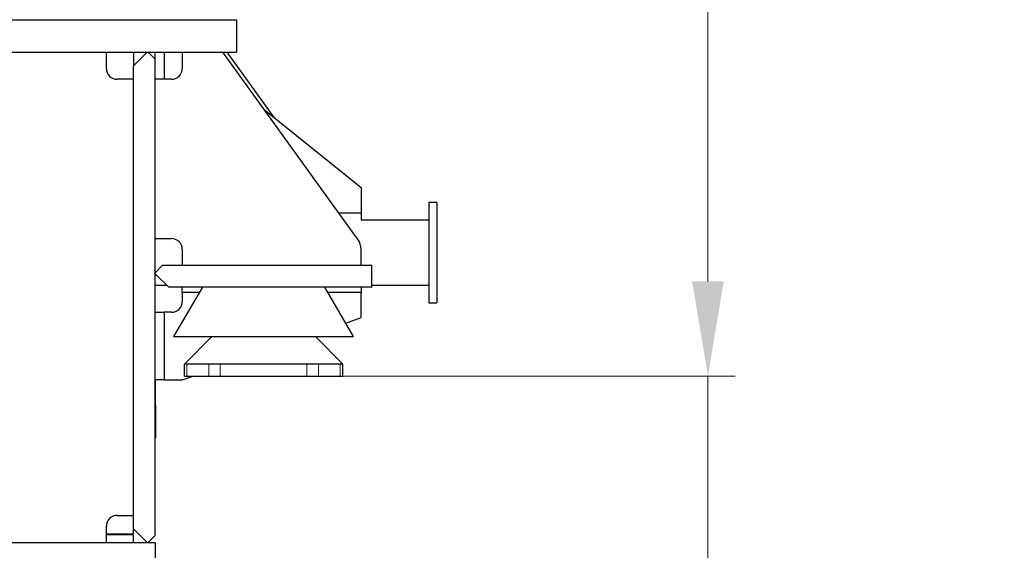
# Model space of a CAD drawing. Header units: inches. Extents: x 0 to 29700, y -16 to 21000.
# Tile 151 of 256: x 15541 to 17357, y 7618 to 8597. Entities that reach past the tile are written whole.
import ezdxf

# ---------------------------------------------------------------- set-up
doc = ezdxf.new("R2010")
doc.units = ezdxf.units.IN
doc.layers.add('1', color=7, linetype='Continuous', true_color=0xffffff)
doc.layers.add('254', color=7, linetype='Continuous', true_color=0xffffff)
doc.styles.add('latin_extended', font='simplex.shx')
doc.dimstyles.get("Standard").update_dxf_attribs({"dimtxt": 0.18, "dimasz": 0.18, "dimexe": 0.18, "dimexo": 0.0625, "dimgap": 0.09, "dimtad": 0, "dimtih": 1, "dimtoh": 1, "dimdec": 4, "dimzin": 0, "dimdsep": 46, "dimtxsty": 'Standard', "dimcen": 0.09, "dimadec": 0, "dimazin": 0, "dimtfac": 1, "dimtdec": 4, "dimtofl": 0, "dimtmove": 0, "dimatfit": 3, "dimfxl": 1, "dimtolj": 1, "dimtzin": 0, "dimarcsym": 0})

# ---------------------------------------------------------------- blocks, each defined once
blk = doc.blocks.new('_U3')
at = {"layer": '254', "color": 3, "linetype": 'Continuous', "lineweight": 13, "transparency": 16777216}
for p, q in [((14740.6, 9462.1), (16860.6, 9462.1)), ((16810.6, 9287.1), (16810.6, 8114.1)), ((16040.6, 7939.1), (16860.6, 7939.1)), ((16810.6, 7939.1), (16810.6, 5334.9))]:
    blk.add_line(p, q, dxfattribs=at)
at = {"layer": '254', "color": 3, "transparency": 16777216}
for points in [[(16839.7, 9287.1), (16781.4, 9287.1), (16810.6, 9462.1)], [(16781.4, 8114.1), (16839.7, 8114.1), (16810.6, 7939.1)]]:
    blk.add_solid(points, dxfattribs=at)
at = {"layer": 'Defpoints', "color": 0, "transparency": 16777216}
for p in [(14690.6, 9462.1), (15990.6, 7939.1), (16810.6, 7939.1)]:
    blk.add_point(p, dxfattribs=at)
at = {"layer": '254', "color": 2, "lineweight": 13, "transparency": 16777216, "insert": (16548.1, 5422.4), "char_height": 175, "attachment_point": 1, "rotation": 90, "style": 'latin_extended'}
blk.add_mtext('\\A1;\\C31;{\\H1.00x;\\Fsimplex.shx;Installed ~\\Fsimplex.shx;}\\C2; 1523 ', dxfattribs=at)

msp = doc.modelspace()

# ---------------------------------------------------------------- linework, layer by layer
at = {"layer": '1', "color": 2, "linetype": 'Continuous', "lineweight": 25}
for p, q in [((15490.556, 8597.105), (15940.556, 8597.105)), ((15490.556, 8597.105), (15940.556, 8597.105)), ((15940.556, 8597.105), (15940.556, 8537.105)), ((15940.556, 8597.105), (15940.556, 8537.105)), ((15490.556, 8537.105), (15940.556, 8537.105)), ((15490.556, 8537.105), (15940.556, 8537.105)), ((15700.556, 8507.105), (15700.556, 8537.105)), ((15700.556, 8507.105), (15700.556, 8537.105)), ((15750.556, 8537.105), (15750.556, 8512.105)), ((15750.556, 8537.105), (15750.556, 8512.096)), ((15775.556, 8537.105), (15750.556, 8512.105)), ((15775.556, 8537.105), (15750.556, 8512.105)), ((15750.556, 8530.235), (15750.925, 8530.235)), ((15750.925, 8530.235), (15750.925, 8537.105)), ((15790.556, 8524.105), (15777.556, 8537.105)), ((15790.556, 8524.105), (15777.556, 8537.105)), ((15790.556, 8537.078), (15807.056, 8537.078)), ((15790.556, 8524.102), (15790.556, 8537.078)), ((15790.556, 8537.078), (15807.056, 8537.078)), ((15790.556, 8524.105), (15790.556, 8537.078)), ((15790.556, 7645.105), (15790.556, 8524.105)), ((15790.556, 7645.105), (15790.556, 8524.105)), ((15807.056, 8537.078), (15840.555, 8537.078)), ((15807.056, 8537.078), (15807.056, 8487.101)), ((15807.056, 8537.078), (15840.555, 8537.078)), ((15807.056, 8537.078), (15807.056, 8487.101)), ((15840.556, 8537.105), (15840.556, 8507.105)), ((15840.556, 8537.105), (15840.556, 8507.105)), ((16164.898, 8190.959), (15915.556, 8537.105)), ((16164.898, 8190.959), (15915.556, 8537.105)), ((16010.934, 8415.802), (15923.556, 8537.105)), ((16010.934, 8415.802), (15923.556, 8537.105)), ((15750.556, 7657.105), (15750.556, 8512.105)), ((15750.556, 7657.105), (15750.556, 8512.105)), ((15750.556, 8487.105), (15720.556, 8487.105)), ((15750.556, 8487.105), (15720.556, 8487.105)), ((15820.556, 8487.105), (15790.556, 8487.105)), ((15820.556, 8487.105), (15790.556, 8487.105)), ((15991.845, 8431.199), (16170.556, 8287.078)), ((15991.845, 8431.199), (16170.556, 8287.078)), ((16170.556, 8287.078), (16170.556, 8240.503)), ((16170.556, 8287.078), (16170.556, 8240.503)), ((16310.556, 8259.605), (16295.556, 8259.605)), ((16310.556, 8259.605), (16295.556, 8259.605)), ((16295.556, 8259.605), (16295.556, 8167.105)), ((16295.556, 8259.605), (16295.556, 8167.105)), ((16310.556, 8259.605), (16310.556, 8167.105)), ((16310.556, 8259.605), (16310.556, 8167.105)), ((16129.208, 8240.503), (16170.556, 8240.503)), ((16129.208, 8240.503), (16170.556, 8240.503)), ((16170.556, 8240.503), (16170.556, 8227.078)), ((16170.556, 8240.503), (16170.556, 8227.078)), ((16295.556, 8227.105), (16170.552, 8227.105)), ((16295.556, 8227.105), (16170.552, 8227.105)), ((15790.556, 8193.105), (15820.556, 8193.105)), ((15790.556, 8193.105), (15820.556, 8193.105)), ((15840.556, 8173.105), (15840.556, 8143.105)), ((15840.556, 8173.105), (15840.556, 8143.105)), ((16170.556, 8143.105), (16170.556, 8173.425)), ((16170.556, 8143.105), (16170.556, 8173.425)), ((16295.556, 8167.105), (16295.556, 8074.605)), ((16295.556, 8167.105), (16295.556, 8074.605)), ((16310.556, 8167.105), (16310.556, 8074.605)), ((16310.556, 8167.105), (16310.556, 8074.605)), ((15803.556, 8143.105), (15790.556, 8130.105)), ((15803.556, 8143.105), (15790.556, 8130.105)), ((16190.556, 8143.105), (15803.556, 8143.105)), ((16190.556, 8143.105), (15803.556, 8143.105)), ((16190.556, 8103.105), (16190.556, 8143.105)), ((16190.556, 8103.105), (16190.556, 8143.105)), ((15790.556, 8128.105), (15815.556, 8103.105)), ((15790.556, 8128.105), (15815.556, 8103.105)), ((15790.556, 8107.105), (15811.56, 8107.105)), ((15790.556, 8107.105), (15811.56, 8107.105)), ((16190.555, 8107.105), (16295.556, 8107.105)), ((16190.555, 8107.105), (16295.556, 8107.105)), ((16190.556, 8103.105), (15815.556, 8103.105)), ((16190.556, 8103.105), (15815.556, 8103.105)), ((15877.626, 8103.104), (15824.556, 8012.505)), ((15840.556, 8093.679), (15840.556, 8103.105)), ((15840.556, 8093.679), (15840.556, 8103.105)), ((15872.107, 8093.679), (15840.556, 8093.679)), ((15840.556, 8093.679), (15840.556, 8077.105)), ((15872.107, 8093.679), (15840.556, 8093.679)), ((15840.556, 8093.679), (15840.556, 8077.105)), ((16156.556, 8012.505), (16103.485, 8103.104)), ((16170.556, 8093.679), (16109.005, 8093.679)), ((16170.556, 8093.679), (16109.005, 8093.679)), ((16170.556, 8103.105), (16170.556, 8093.679)), ((16170.556, 8103.105), (16170.556, 8093.679)), ((16170.556, 8047.105), (16170.556, 8093.679)), ((16170.556, 8047.105), (16170.556, 8093.679)), ((16295.556, 8074.605), (16310.556, 8074.605)), ((16295.556, 8074.605), (16310.556, 8074.605)), ((15790.556, 8057.105), (15807.056, 8057.105)), ((15790.556, 8057.105), (15807.056, 8057.105)), ((15807.056, 8057.105), (15807.056, 7932.105)), ((15820.556, 8057.105), (15807.056, 8057.105)), ((15807.056, 8057.105), (15807.056, 7932.105)), ((15820.556, 8057.105), (15807.056, 8057.105)), ((16142.093, 8037.186), (16170.556, 8047.105)), ((16142.093, 8037.186), (16170.556, 8047.105)), ((15824.556, 8012.505), (16156.556, 8012.505)), ((15844.556, 7961.105), (15894.888, 8012.505)), ((16086.223, 8012.505), (16136.556, 7961.105)), ((15844.556, 7939.105), (15844.556, 7961.105)), ((15858.002, 7961.105), (15844.556, 7961.105)), ((15889.405, 7961.105), (15858.002, 7961.105)), ((15910.556, 7961.105), (15889.405, 7961.105)), ((16070.556, 7961.105), (15910.556, 7961.105)), ((16091.706, 7961.105), (16070.556, 7961.105)), ((16123.11, 7961.105), (16091.706, 7961.105)), ((16136.556, 7961.105), (16123.11, 7961.105)), ((16136.556, 7939.105), (16136.556, 7961.105)), ((15807.056, 7932.105), (15790.556, 7932.105)), ((15807.056, 7932.105), (15790.556, 7932.105)), ((15790.882, 7884.595), (15790.882, 7932.105)), ((15807.056, 7932.105), (15840.556, 7932.105)), ((15807.056, 7932.105), (15840.556, 7932.105)), ((15840.556, 7932.105), (15860.644, 7939.105)), ((15840.556, 7932.105), (15860.644, 7939.105)), ((15844.556, 7939.105), (15849.175, 7939.105)), ((15849.175, 7939.105), (15889.405, 7939.105)), ((15889.405, 7939.105), (15910.556, 7939.105)), ((15910.556, 7939.105), (16070.556, 7939.105)), ((16070.556, 7939.105), (16091.706, 7939.105)), ((16091.706, 7939.105), (16131.936, 7939.105)), ((16131.936, 7939.105), (16136.556, 7939.105)), ((15790.882, 7884.595), (15790.882, 7844.595)), ((15790.882, 7844.595), (15790.555, 7844.595)), ((15790.882, 7844.595), (15790.882, 7824.595)), ((15790.882, 7824.595), (15790.555, 7824.595)), ((15720.556, 7682.105), (15750.556, 7682.105)), ((15720.556, 7682.105), (15750.556, 7682.105)), ((15700.556, 7632.105), (15700.556, 7662.105)), ((15700.556, 7632.105), (15700.556, 7662.105)), ((15750.556, 7647.879), (15750.556, 7657.106)), ((15750.556, 7647.879), (15750.556, 7657.105)), ((15750.556, 7657.105), (15775.556, 7632.105)), ((15750.556, 7657.105), (15775.556, 7632.105)), ((13605.556, 7632.105), (15775.556, 7632.105)), ((13605.577, 7632.105), (15775.534, 7632.105)), ((15700.537, 7647.105), (15750.556, 7647.105)), ((15700.537, 7647.105), (15750.556, 7647.105)), ((15750.556, 7647.105), (15750.556, 7647.879)), ((15750.556, 7647.105), (15750.556, 7647.879)), ((15750.556, 7632.105), (15750.556, 7647.105)), ((15750.556, 7632.105), (15750.556, 7647.105)), ((15775.556, 7632.105), (15777.556, 7632.105)), ((15775.556, 7632.105), (15777.556, 7632.105)), ((15777.527, 7632.105), (15790.556, 7632.105)), ((15777.556, 7632.105), (15790.556, 7645.105)), ((15777.556, 7632.105), (15790.556, 7645.105)), ((15777.556, 7632.105), (15790.556, 7632.105)), ((15790.556, 7632.105), (15790.556, 7592.105)), ((15790.556, 7632.105), (15790.556, 7592.105))]:
    msp.add_line(p, q, dxfattribs=at)
at = {"layer": '1', "color": 110, "linetype": 'Continuous', "lineweight": 13}
for p, q in [((15849.175, 7939.105), (15849.175, 7961.105)), ((15889.405, 7939.105), (15889.405, 7961.105)), ((15910.556, 7939.105), (15910.556, 7961.105)), ((16070.556, 7939.105), (16070.556, 7961.105)), ((16091.706, 7939.105), (16091.706, 7961.105)), ((16131.936, 7961.105), (16131.936, 7939.105)), ((15790.882, 7884.595), (15790.548, 7884.595)), ((15700.537, 7647.879), (15750.556, 7647.879)), ((15700.537, 7647.879), (15750.556, 7647.879))]:
    msp.add_line(p, q, dxfattribs=at)
at = {"layer": '1', "color": 2, "linetype": 'Continuous', "lineweight": 25}
for centre, radius, start, end in [((15720.556, 8507.105), 20, 180, 270), ((15720.556, 8507.105), 20, 180, 270), ((15820.556, 8507.105), 20, 270, 0), ((15820.556, 8507.105), 20, 270, 0), ((15820.556, 8173.105), 20, 0, 90), ((15820.556, 8173.105), 20, 0, 90), ((16140.556, 8173.425), 30, 0, 35.766676), ((16140.556, 8173.425), 30, 0, 35.766676), ((15820.556, 8077.105), 20, 270, 0), ((15820.556, 8077.105), 20, 270, 0), ((15720.556, 7662.105), 20, 90, 180), ((15720.556, 7662.105), 20, 90, 180)]:
    msp.add_arc(centre, radius, start, end, dxfattribs=at)

# ---------------------------------------------------------------- dimensions: what is measured, and where the dimension line sits
at = {"layer": '254', "color": 2, "linetype": 'Continuous', "lineweight": 13}
dim = msp.add_linear_dim(base=(16810.556, 7939.105), p1=(14690.551, 9462.105), p2=(15990.556, 7939.105), angle=90, text='\\C31;{\\H1.00x;\\Fsimplex.shx;Installed ~\\Fsimplex.shx;}\\C2; <> ', dimstyle='Standard', override={"dimscale": 50, "dimtxt": 3.5, "dimasz": 3.5, "dimexe": 1, "dimexo": 1, "dimgap": 1.75, "dimtad": 1, "dimtih": 0, "dimtoh": 0, "dimdec": 2, "dimlfac": 1, "dimzin": 8, "dimdsep": 46, "dimlunit": 2, "dimtxsty": 'latin_extended', "dimsah": 1, "dimse1": 0, "dimse2": 0, "dimsd1": 0, "dimsd2": 0, "dimclrd": 3, "dimclre": 3, "dimclrt": 2, "dimtol": 0, "dimtm": -0.1, "dimtfac": 0.714286, "dimtdec": 3, "dimtofl": 1, "dimtmove": 0, "dimtzin": 8, "dimlwd": 13, "dimlwe": 13}, dxfattribs=at)
dim.commit()
dim.dimension.update_dxf_attribs({"geometry": '_U3', "text_midpoint": (16810.556, 6522.438), "dimtype": 160})

doc.saveas('drawing.dxf')
